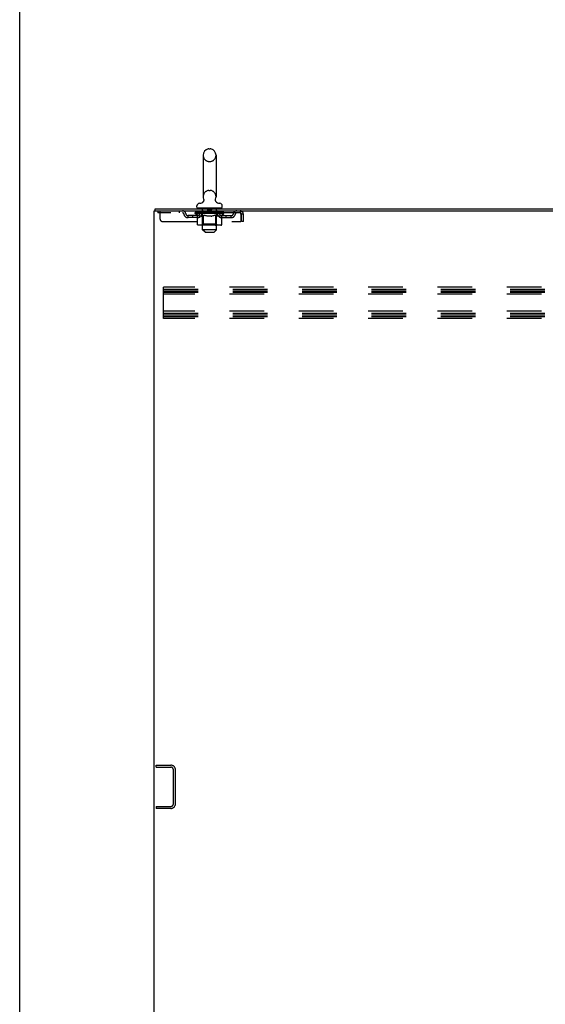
# Model space of a CAD drawing. Header units: inches. Extents: x 0 to 327, y 0 to 212.
# Tile 16 of 35: x 0 to 27, y 109 to 160. Entities that reach past the tile are written whole.
import ezdxf

# ---------------------------------------------------------------- set-up
doc = ezdxf.new("R2010")
doc.units = ezdxf.units.IN
doc.header["$LTSCALE"] = 17.980769
doc.header["$MEASUREMENT"] = 0
doc.linetypes.add('HIDDEN', pattern=[0.2, 0.1, -0.1])
doc.layers.get('0').update_dxf_attribs({"linetype": 'CONTINUOUS'})
doc.layers.add('DEFAULT_2', color=8, linetype='HIDDEN')

msp = doc.modelspace()

# ---------------------------------------------------------------- linework, layer by layer
at = {"color": 7, "linetype": 'Continuous'}
for p, q in [((0, 0), (0, 211.538)), ((9.515, 153.403), (9.515, 151.243)), ((9.811, 153.733), (9.887, 153.733)), ((10.183, 153.403), (10.183, 151.243)), ((9.194, 150.711), (9.194, 150.766)), ((9.492, 150.966), (9.488, 150.963)), ((10.504, 150.711), (10.504, 150.766)), ((7.026, 150.517), (7.026, 150.621)), ((9.254, 150.621), (9.254, 150.651)), ((10.444, 150.651), (9.254, 150.651)), ((10.444, 150.621), (10.444, 150.651))]:
    msp.add_line(p, q, dxfattribs=at)
at = {"color": 3, "linetype": 'Continuous'}
for p, q in [((6.974, 60.725), (6.974, 150.517)), ((6.974, 150.517), (42.748, 150.517)), ((7.026, 150.621), (42.748, 150.621))]:
    msp.add_line(p, q, dxfattribs=at)
at = {"color": 7, "linetype": 'Continuous'}
for points in [[(9.536, 151.125), (9.538, 151.121), (9.539, 151.116), (9.541, 151.111), (9.542, 151.107), (9.543, 151.102), (9.544, 151.097), (9.544, 151.091), (9.545, 151.086), (9.545, 151.081), (9.545, 151.076), (9.545, 151.071), (9.545, 151.066), (9.544, 151.061), (9.544, 151.056), (9.543, 151.051), (9.542, 151.046), (9.541, 151.041), (9.539, 151.036), (9.538, 151.031), (9.536, 151.027), (9.534, 151.022), (9.532, 151.017), (9.53, 151.013), (9.528, 151.008), (9.525, 151.004), (9.522, 150.999), (9.52, 150.995), (9.517, 150.991), (9.513, 150.987), (9.51, 150.983), (9.507, 150.98), (9.503, 150.976), (9.499, 150.972), (9.496, 150.969), (9.492, 150.966)], [(10.21, 150.963), (10.207, 150.966), (10.203, 150.969), (10.199, 150.972), (10.195, 150.976), (10.192, 150.979), (10.188, 150.983), (10.185, 150.987), (10.182, 150.991), (10.179, 150.995), (10.176, 150.999), (10.173, 151.004), (10.17, 151.008), (10.168, 151.013), (10.166, 151.017), (10.164, 151.022), (10.162, 151.026), (10.16, 151.031), (10.159, 151.036), (10.157, 151.041), (10.156, 151.046), (10.155, 151.051), (10.154, 151.056), (10.154, 151.061), (10.153, 151.066), (10.153, 151.071), (10.153, 151.076), (10.153, 151.081), (10.153, 151.086), (10.154, 151.091), (10.154, 151.097), (10.155, 151.102), (10.156, 151.107), (10.157, 151.111), (10.159, 151.116), (10.16, 151.121), (10.162, 151.125)]]:
    msp.add_lwpolyline(points, dxfattribs=at)
for centre, radius, start, end in [((9.849, 153.403), 0.334, 102.4284, 180), ((9.811, 153.576), 0.157, 90, 102.4284), ((9.887, 153.576), 0.157, 77.5716, 90), ((9.849, 153.403), 0.334, 0, 77.5716), ((9.334, 150.766), 0.14, 92.9727, 180), ((9.311, 151.205), 0.3, 272.9727, 320.1837), ((9.849, 151.243), 0.334, 180, 200.613), ((10.387, 151.205), 0.3, 219.8182, 267.0273), ((9.849, 151.243), 0.334, 339.387, 360), ((10.364, 150.766), 0.14, 0, 87.0273), ((9.254, 150.711), 0.06, 180, 270), ((10.444, 150.711), 0.06, 270, 360)]:
    msp.add_arc(centre, radius, start, end, dxfattribs=at)
at = {"layer": 'DEFAULT_2', "color": 8, "linetype": 'HIDDEN'}
for p, q in [((9.811, 153.073), (9.887, 153.073)), ((9.811, 151.573), (9.887, 151.573)), ((7.162, 150.517), (7.162, 150.413)), ((11.432, 150.413), (7.162, 150.413)), ((7.287, 150.08), (7.287, 150.517)), ((8.262, 150.517), (8.262, 150.413)), ((8.735, 150.162), (8.735, 150.266)), ((9.217, 150.266), (8.735, 150.266)), ((8.985, 150.162), (8.985, 150.266)), ((9.106, 150.37), (9.106, 150.417)), ((9.106, 150.417), (9.462, 150.417)), ((9.213, 150.295), (9.106, 150.37)), ((10.593, 150.37), (9.106, 150.37)), ((9.107, 150.417), (9.107, 150.422)), ((9.247, 150.421), (9.107, 150.422)), ((9.117, 150.417), (9.117, 150.425)), ((9.127, 150.413), (9.127, 150.417)), ((9.138, 150.413), (9.138, 150.417)), ((9.139, 150.413), (9.139, 150.417)), ((9.15, 150.417), (9.15, 150.425)), ((9.17, 150.413), (9.17, 150.417)), ((9.172, 150.413), (9.172, 150.417)), ((9.205, 150.417), (9.205, 150.425)), ((9.213, 149.815), (9.213, 150.295)), ((9.213, 150.295), (9.233, 150.281)), ((9.223, 150.413), (9.223, 150.417)), ((9.226, 150.413), (9.226, 150.417)), ((9.253, 150.27), (9.233, 150.281)), ((9.247, 150.417), (9.247, 150.421)), ((9.272, 150.26), (9.253, 150.27)), ((9.292, 150.251), (9.272, 150.26)), ((9.28, 150.417), (9.28, 150.425)), ((9.281, 150.413), (9.281, 150.417)), ((9.282, 150.413), (9.282, 150.417)), ((9.285, 150.413), (9.285, 150.417)), ((9.311, 150.245), (9.291, 150.251)), ((9.294, 150.413), (9.294, 150.417)), ((9.294, 150.413), (9.294, 150.417)), ((9.298, 150.413), (9.298, 150.417)), ((9.302, 150.413), (9.302, 150.418)), ((9.305, 150.413), (9.305, 150.417)), ((9.33, 150.24), (9.31, 150.245)), ((9.325, 150.413), (9.325, 150.417)), ((9.343, 150.413), (9.343, 150.417)), ((9.345, 150.413), (9.345, 150.42)), ((9.371, 150.417), (9.371, 150.425)), ((9.371, 150.413), (9.371, 150.417)), ((9.383, 150.413), (9.383, 150.417)), ((9.388, 150.413), (9.388, 150.417)), ((9.396, 150.413), (9.396, 150.417)), ((9.411, 150.413), (9.411, 150.422)), ((9.412, 150.413), (9.412, 150.517)), ((9.415, 150.24), (9.434, 150.245)), ((9.432, 150.413), (9.432, 150.417)), ((9.453, 150.251), (9.434, 150.245)), ((9.435, 150.413), (9.435, 150.417)), ((9.473, 150.26), (9.453, 150.251)), ((9.462, 150.413), (9.462, 150.417)), ((9.492, 150.27), (9.472, 150.26)), ((9.541, 150.417), (9.475, 150.417)), ((9.477, 150.417), (9.477, 150.425)), ((9.483, 149.818), (9.483, 150.367)), ((9.484, 149.531), (9.484, 150.621)), ((9.485, 150.413), (9.485, 150.417)), ((9.491, 150.413), (9.491, 150.417)), ((9.511, 150.281), (9.491, 150.27)), ((9.498, 150.413), (9.498, 150.423)), ((9.505, 150.413), (9.505, 150.417)), ((9.531, 150.295), (9.511, 150.281)), ((9.517, 150.413), (9.517, 150.417)), ((9.531, 149.815), (9.531, 150.295)), ((9.531, 150.295), (9.571, 150.281)), ((9.541, 150.413), (9.541, 150.417)), ((9.628, 150.417), (9.566, 150.417)), ((9.611, 150.27), (9.571, 150.281)), ((9.589, 150.413), (9.589, 150.417)), ((9.595, 150.417), (9.595, 150.425)), ((9.599, 150.413), (9.599, 150.417)), ((9.602, 150.413), (9.602, 150.424)), ((9.605, 150.413), (9.605, 150.417)), ((9.649, 150.26), (9.61, 150.27)), ((9.615, 150.413), (9.615, 150.417)), ((9.628, 150.413), (9.628, 150.417)), ((9.688, 150.251), (9.649, 150.26)), ((9.723, 150.417), (9.665, 150.417)), ((9.681, 150.413), (9.681, 150.417)), ((9.726, 150.245), (9.687, 150.251)), ((9.714, 150.417), (9.849, 150.425)), ((9.72, 150.417), (9.72, 150.425)), ((9.721, 150.425), (9.72, 150.425)), ((9.721, 150.417), (9.721, 150.425)), ((9.721, 150.413), (9.721, 150.417)), ((9.723, 150.413), (9.723, 150.417)), ((9.764, 150.24), (9.725, 150.245)), ((9.726, 150.413), (9.726, 150.417)), ((9.727, 150.413), (9.727, 150.417)), ((9.744, 150.641), (9.744, 150.561)), ((9.944, 150.551), (9.754, 150.551)), ((9.821, 150.417), (9.77, 150.417)), ((9.778, 150.413), (9.778, 150.417)), ((9.821, 150.413), (9.821, 150.417)), ((9.846, 150.417), (9.846, 150.417)), ((9.846, 150.413), (9.846, 150.417)), ((9.846, 150.413), (9.846, 150.417)), ((9.849, 150.417), (9.849, 150.425)), ((9.984, 150.417), (9.849, 150.425)), ((9.852, 150.413), (9.852, 150.417)), ((9.852, 150.413), (9.852, 150.417)), ((9.852, 150.417), (9.852, 150.417)), ((9.877, 150.413), (9.877, 150.417)), ((9.877, 150.417), (9.928, 150.417)), ((9.92, 150.413), (9.92, 150.417)), ((9.935, 150.24), (9.973, 150.245)), ((9.954, 150.641), (9.954, 150.561)), ((9.971, 150.413), (9.971, 150.417)), ((10.011, 150.251), (9.972, 150.245)), ((9.973, 150.413), (9.973, 150.417)), ((9.976, 150.413), (9.976, 150.417)), ((9.976, 150.417), (10.033, 150.417)), ((9.978, 150.417), (9.978, 150.425)), ((9.978, 150.417), (9.978, 150.425)), ((9.978, 150.425), (9.978, 150.425)), ((9.978, 150.413), (9.978, 150.417)), ((10.049, 150.26), (10.011, 150.251)), ((10.017, 150.413), (10.017, 150.417)), ((10.088, 150.27), (10.049, 150.26)), ((10.07, 150.413), (10.07, 150.417)), ((10.07, 150.417), (10.132, 150.417)), ((10.083, 150.413), (10.083, 150.417)), ((10.127, 150.281), (10.087, 150.27)), ((10.093, 150.413), (10.093, 150.417)), ((10.096, 150.413), (10.096, 150.424)), ((10.099, 150.413), (10.099, 150.417)), ((10.103, 150.417), (10.103, 150.425)), ((10.109, 150.413), (10.109, 150.417)), ((10.167, 150.295), (10.127, 150.281)), ((10.158, 150.413), (10.158, 150.417)), ((10.158, 150.417), (10.223, 150.417)), ((10.167, 149.815), (10.167, 150.295)), ((10.167, 150.295), (10.187, 150.281)), ((10.181, 150.413), (10.181, 150.417)), ((10.207, 150.27), (10.187, 150.281)), ((10.193, 150.413), (10.193, 150.417)), ((10.2, 150.413), (10.2, 150.423)), ((10.226, 150.26), (10.206, 150.27)), ((10.207, 150.413), (10.207, 150.417)), ((10.213, 150.413), (10.213, 150.417)), ((10.214, 149.531), (10.214, 150.621)), ((10.215, 149.818), (10.215, 150.367)), ((10.221, 150.417), (10.221, 150.425)), ((10.245, 150.251), (10.226, 150.26)), ((10.236, 150.413), (10.236, 150.417)), ((10.236, 150.417), (10.465, 150.417)), ((10.264, 150.245), (10.245, 150.251)), ((10.263, 150.413), (10.263, 150.417)), ((10.283, 150.24), (10.264, 150.245)), ((10.266, 150.413), (10.266, 150.417)), ((10.287, 150.413), (10.287, 150.517)), ((10.287, 150.413), (10.287, 150.422)), ((10.302, 150.413), (10.302, 150.417)), ((10.31, 150.413), (10.31, 150.417)), ((10.315, 150.413), (10.315, 150.417)), ((10.327, 150.417), (10.327, 150.425)), ((10.327, 150.413), (10.327, 150.417)), ((10.353, 150.413), (10.353, 150.42)), ((10.355, 150.413), (10.355, 150.417)), ((10.369, 150.24), (10.388, 150.245)), ((10.373, 150.413), (10.373, 150.417)), ((10.407, 150.251), (10.388, 150.245)), ((10.393, 150.413), (10.393, 150.417)), ((10.397, 150.413), (10.397, 150.418)), ((10.4, 150.413), (10.4, 150.417)), ((10.404, 150.413), (10.404, 150.417)), ((10.404, 150.413), (10.404, 150.417)), ((10.426, 150.26), (10.407, 150.251)), ((10.414, 150.413), (10.414, 150.417)), ((10.417, 150.413), (10.417, 150.417)), ((10.417, 150.413), (10.417, 150.417)), ((10.419, 150.417), (10.419, 150.425)), ((10.445, 150.27), (10.426, 150.26)), ((10.465, 150.281), (10.445, 150.27)), ((10.485, 150.295), (10.465, 150.281)), ((10.472, 150.413), (10.472, 150.417)), ((10.476, 150.413), (10.476, 150.417)), ((10.481, 150.266), (10.964, 150.266)), ((10.485, 150.295), (10.593, 150.37)), ((10.485, 149.815), (10.485, 150.295)), ((10.493, 150.417), (10.493, 150.425)), ((10.526, 150.413), (10.526, 150.417)), ((10.528, 150.413), (10.528, 150.417)), ((10.548, 150.417), (10.548, 150.425)), ((10.559, 150.413), (10.559, 150.417)), ((10.56, 150.413), (10.56, 150.417)), ((10.571, 150.413), (10.571, 150.417)), ((10.581, 150.417), (10.581, 150.425)), ((10.593, 150.37), (10.593, 150.425)), ((10.714, 150.162), (10.714, 150.266)), ((10.964, 150.162), (10.964, 150.266)), ((11.432, 150.517), (11.432, 150.413)), ((11.46, 150.387), (11.465, 150.35)), ((11.46, 150.364), (11.465, 150.35)), ((11.465, 150.35), (11.465, 149.955)), ((11.495, 149.955), (11.495, 150.35)), ((11.599, 150.35), (11.495, 150.35)), ((11.599, 149.955), (11.599, 150.35)), ((7.412, 149.955), (11.465, 149.955)), ((9.217, 150.162), (8.735, 150.162)), ((10.435, 149.772), (9.263, 149.772)), ((9.415, 150.24), (9.33, 150.24)), ((9.483, 149.818), (9.437, 149.772)), ((10.215, 149.818), (9.483, 149.818)), ((9.935, 150.24), (9.764, 150.24)), ((10.142, 149.772), (10.145, 149.772)), ((10.151, 149.775), (10.154, 149.777)), ((10.154, 149.777), (10.156, 149.78)), ((10.161, 149.787), (10.163, 149.792)), ((10.163, 149.792), (10.165, 149.797)), ((10.215, 149.818), (10.262, 149.772)), ((10.369, 150.24), (10.283, 150.24)), ((10.481, 150.162), (10.964, 150.162)), ((11.599, 149.955), (11.495, 149.955)), ((9.614, 149.401), (9.484, 149.531)), ((10.214, 149.531), (9.484, 149.531)), ((9.614, 149.401), (10.084, 149.401)), ((10.084, 149.401), (10.214, 149.531)), ((7.453, 144.934), (7.453, 146.559)), ((41.453, 146.559), (7.453, 146.559)), ((7.453, 146.455), (41.453, 146.455)), ((7.453, 146.371), (41.453, 146.371)), ((7.453, 146.288), (41.453, 146.288)), ((41.453, 146.184), (7.453, 146.184)), ((41.453, 145.309), (7.453, 145.309)), ((7.453, 145.205), (41.453, 145.205)), ((7.453, 145.121), (41.453, 145.121)), ((7.453, 145.038), (41.453, 145.038)), ((41.453, 144.934), (7.453, 144.934)), ((7.078, 121.642), (7.078, 121.746)), ((7.078, 121.746), (7.832, 121.746)), ((7.078, 121.642), (7.832, 121.642)), ((7.974, 119.743), (7.974, 121.5)), ((8.078, 119.743), (8.078, 121.5)), ((7.078, 119.6), (7.078, 119.496)), ((7.078, 119.6), (7.832, 119.6)), ((7.832, 119.496), (7.078, 119.496))]:
    msp.add_line(p, q, dxfattribs=at)
for points in [[(11.432, 150.517), (11.434, 150.516), (11.437, 150.513), (11.439, 150.508), (11.441, 150.501), (11.444, 150.492), (11.446, 150.481), (11.449, 150.468), (11.451, 150.454), (11.453, 150.439), (11.456, 150.423), (11.458, 150.405), (11.46, 150.387)], [(11.432, 150.413), (11.434, 150.413), (11.437, 150.412), (11.439, 150.41), (11.441, 150.407), (11.444, 150.404), (11.446, 150.399), (11.449, 150.395), (11.451, 150.39), (11.453, 150.384), (11.456, 150.378), (11.458, 150.371), (11.46, 150.364)], [(9.263, 149.772), (9.257, 149.772), (9.251, 149.773), (9.246, 149.775), (9.24, 149.777), (9.235, 149.78), (9.229, 149.783), (9.225, 149.787), (9.221, 149.792), (9.218, 149.797), (9.215, 149.803), (9.214, 149.809), (9.213, 149.815)], [(9.556, 149.772), (9.553, 149.772), (9.55, 149.773), (9.547, 149.775), (9.544, 149.777), (9.542, 149.78), (9.539, 149.783), (9.537, 149.787), (9.535, 149.792), (9.533, 149.797), (9.532, 149.803), (9.532, 149.809), (9.531, 149.815)], [(10.145, 149.772), (10.148, 149.773), (10.151, 149.775)], [(10.156, 149.78), (10.159, 149.783), (10.161, 149.787)], [(10.165, 149.797), (10.166, 149.803), (10.167, 149.809), (10.167, 149.815)], [(10.166, 149.803), (10.167, 149.809), (10.167, 149.815)], [(10.435, 149.772), (10.441, 149.772), (10.447, 149.773), (10.453, 149.775), (10.458, 149.777), (10.464, 149.78), (10.469, 149.783), (10.473, 149.787), (10.477, 149.792), (10.48, 149.797), (10.483, 149.803), (10.484, 149.809), (10.485, 149.815)]]:
    msp.add_lwpolyline(points, dxfattribs=at)
for centre, radius, start, end in [((9.849, 153.403), 0.334, 180, 257.5716), ((9.849, 153.403), 0.334, 282.4284, 360), ((9.811, 153.23), 0.157, 257.5716, 270), ((9.887, 153.23), 0.157, 270, 282.4284), ((9.849, 151.243), 0.334, 102.4284, 180), ((9.811, 151.416), 0.157, 90, 102.4284), ((9.887, 151.416), 0.157, 77.5716, 90), ((9.849, 151.243), 0.334, 0, 77.5716), ((8.445, 150.35), 0.167, 8.0716, 90), ((8.446, 150.351), 0.0625, 7.9863, 90), ((8.735, 150.391), 0.229, 187.9863, 270), ((8.735, 150.391), 0.125, 188.0716, 270), ((9.217, 150.391), 0.125, 270, 351.9284), ((9.217, 150.391), 0.229, 270, 352.0137), ((9.507, 150.35), 0.167, 90, 171.9284), ((9.437, 150.367), 0.0466, 0, 90), ((9.506, 150.351), 0.0625, 90, 172.0137), ((9.454, 150.621), 0.03, 0, 90), ((9.734, 150.641), 0.01, 0, 90), ((9.754, 150.561), 0.01, 180, 270), ((9.944, 150.561), 0.01, 270, 360), ((9.964, 150.641), 0.01, 90, 180), ((10.192, 150.35), 0.167, 8.0716, 90), ((10.192, 150.351), 0.0625, 7.9863, 90), ((10.244, 150.621), 0.03, 90, 180), ((10.262, 150.367), 0.0466, 90, 180), ((10.481, 150.391), 0.229, 187.9863, 270), ((10.481, 150.391), 0.125, 188.0716, 270), ((10.964, 150.391), 0.125, 270, 351.9284), ((10.964, 150.391), 0.229, 270, 352.0137), ((11.253, 150.35), 0.167, 90, 171.9284), ((11.252, 150.351), 0.0625, 90, 172.0137), ((11.432, 150.35), 0.167, 0, 90), ((11.432, 150.35), 0.063, 0, 90), ((7.412, 150.08), 0.125, 180, 270), ((7.832, 121.5), 0.246, 0, 90), ((7.832, 121.5), 0.142, 0, 90), ((7.832, 119.743), 0.246, 270, 360), ((7.832, 119.743), 0.142, 270, 360)]:
    msp.add_arc(centre, radius, start, end, dxfattribs=at)
for centre, major_axis, ratio, start_param, end_param in [((9.849, 150.425), (0.743, 0.008), 0.059247, 9.249624, 9.431866), ((9.849, 150.425), (0.744, 0), 0.060167, -3.084065, -2.96706), ((9.849, 150.425), (0.743, 0.015), 0.056515, 2.79136, 2.965893), ((9.134, 150.411), (0.232, -0.002), 0.059247, 0.601702, 1.645657), ((9.054, 150.411), (0.232, 0.002), 0.059247, 0.251393, 1.295349), ((9.849, 150.425), (0.743, -0.008), 0.059247, -2.966439, -2.791906), ((9.054, 150.403), (0.232, 0.005), 0.056515, 1.199244, 1.294804), ((9.134, 150.403), (0.232, 0), 0.060167, 1.549477, 1.645036), ((9.138, 150.406), (0.192, 0.002), 0.059247, 1.051627, 1.625044), ((9.082, 150.403), (0.232, 0.002), 0.059247, 1.16236, 1.374323), ((9.115, 150.406), (0.192, 0.004), 0.056515, 0.876548, 1.449966), ((9.183, 150.406), (0.192, 0), 0.060167, 1.226781, 1.800198), ((9.849, 150.425), (0.743, 0.022), 0.052059, 2.616423, 2.790956), ((9.207, 150.411), (0.232, -0.005), 0.056515, 0.77678, 1.820736), ((9.05, 150.411), (0.232, 0.005), 0.056515, 0.076315, 1.120271), ((9.849, 150.425), (0.743, -0.015), 0.056515, -2.79136, -2.616827), ((9.05, 150.403), (0.232, 0.007), 0.052059, 1.024308, 1.119867), ((9.207, 150.403), (0.232, -0.002), 0.059247, 1.724631, 1.82019), ((9.114, 150.406), (0.192, 0.006), 0.052059, 0.701611, 1.275029), ((9.248, 150.406), (0.192, -0.002), 0.059247, 1.401935, 1.975352), ((9.849, 150.425), (0.743, 0.029), 0.046022, 2.441677, 2.61621), ((9.3, 150.411), (0.232, -0.007), 0.052059, 0.951717, 1.995673), ((9.07, 150.411), (0.232, 0.007), 0.052059, -0.098622, 0.945334), ((9.849, 150.425), (0.743, -0.022), 0.052059, -2.616423, -2.441891), ((9.07, 150.403), (0.232, 0.009), 0.046022, 0.849561, 0.945121), ((9.3, 150.403), (0.232, -0.005), 0.056515, 1.899709, 1.995269), ((9.136, 150.406), (0.192, 0.007), 0.046022, 0.526865, 1.100283), ((9.331, 150.406), (0.192, -0.004), 0.056515, 1.577013, 2.150431), ((9.082, 150.411), (0.232, 0), 0.060167, 0.426548, 0.780915), ((9.849, 150.425), (0.743, 0.034), 0.038593, 2.267147, 2.44168), ((9.41, 150.411), (0.232, -0.009), 0.046022, 1.126463, 2.170419), ((9.849, 150.425), (0.743, -0.029), 0.046022, -2.441677, -2.267144), ((9.113, 150.411), (0.232, 0.009), 0.046022, -0.273368, 0.770588), ((9.113, 150.403), (0.232, 0.011), 0.038593, 0.675031, 0.77059), ((9.41, 150.403), (0.232, -0.007), 0.052059, 2.074646, 2.170205), ((9.179, 150.406), (0.192, 0.009), 0.038593, 0.352335, 0.925752), ((9.43, 150.406), (0.192, -0.006), 0.052059, 1.75195, 2.325367), ((9.849, 150.425), (0.743, 0.039), 0.030002, 2.09283, 2.267363), ((9.533, 150.411), (0.232, -0.011), 0.038593, 1.300994, 2.344949), ((9.849, 150.425), (0.743, -0.034), 0.038593, -2.267147, -2.092614), ((9.18, 150.411), (0.232, 0.011), 0.038593, -0.447899, 0.596057), ((9.18, 150.403), (0.232, 0.012), 0.030002, 0.500714, 0.596274), ((9.533, 150.403), (0.232, -0.009), 0.046022, 2.249392, 2.344952), ((9.242, 150.406), (0.192, 0.01), 0.030002, 0.178018, 0.751436), ((9.542, 150.406), (0.192, -0.007), 0.046022, 1.926696, 2.500114), ((9.266, 150.411), (0.232, 0.012), 0.030002, -0.622215, 0.421741), ((9.849, 150.425), (0.743, 0.042), 0.020513, 1.918702, 2.093235), ((9.665, 150.411), (0.232, -0.012), 0.030002, 1.47531, 2.519266), ((9.849, 150.425), (0.743, -0.039), 0.030002, -2.09283, -1.918297), ((9.266, 150.403), (0.232, 0.013), 0.020513, 0.326586, 0.422146), ((9.665, 150.403), (0.232, -0.011), 0.038593, 2.423923, 2.519482), ((9.324, 150.406), (0.192, 0.011), 0.020513, 0.00389, 0.577307), ((9.663, 150.406), (0.192, -0.009), 0.038593, 2.101227, 2.674644), ((9.37, 150.411), (0.232, 0.013), 0.020513, -0.796343, 0.247613), ((9.849, 150.425), (0.743, 0.044), 0.010411, 1.744712, 1.919245), ((9.804, 150.411), (0.232, -0.013), 0.020513, 1.649438, 2.693394), ((9.849, 150.425), (0.743, -0.042), 0.020513, -1.918702, -1.744169), ((9.37, 150.403), (0.232, 0.014), 0.010411, 0.152596, 0.248156), ((9.804, 150.403), (0.232, -0.012), 0.030002, 2.598239, 2.693799), ((9.422, 150.406), (0.192, 0.011), 0.010411, 6.113086, 6.686503), ((9.789, 150.406), (0.192, -0.01), 0.030002, 2.275543, 2.848961), ((9.489, 150.411), (0.232, 0.014), 0.010411, -0.970333, -0.000837), ((9.943, 150.411), (0.232, -0.014), 0.010411, 1.823428, 2.867384), ((9.849, 150.425), (0.743, -0.044), 0.010411, -1.744712, -1.570179), ((9.943, 150.403), (0.232, -0.013), 0.020513, 2.772368, 2.867927), ((9.918, 150.406), (0.192, -0.011), 0.020513, 2.449671, 3.023089), ((9.755, 150.411), (0.232, 0.014), 0.010411, 0.274209, 1.318165), ((9.654, 150.406), (0.192, 0.011), 0.010411, -0.000452, 0.517932), ((9.618, 150.403), (0.232, 0.014), 0.010411, 0.099676, 0.195236), ((9.849, 150.425), (0.743, 0.044), 0.010411, -1.571413, -1.39688), ((10.08, 150.403), (0.232, -0.014), 0.010411, 2.946357, 3.041917), ((10.044, 150.406), (0.192, -0.011), 0.010411, 2.623661, 3.142044), ((9.895, 150.411), (0.232, 0.013), 0.020513, 0.448199, 1.492154), ((9.78, 150.406), (0.192, 0.011), 0.020513, 0.118504, 0.691921), ((9.755, 150.403), (0.232, 0.013), 0.020513, 0.273666, 0.369225), ((9.849, 150.425), (0.743, 0.042), 0.020513, -1.397424, -1.222891), ((10.209, 150.411), (0.232, -0.014), 0.010411, -3.140756, -2.17126), ((9.849, 150.425), (0.743, -0.044), 0.010411, 1.222347, 1.39688), ((10.033, 150.411), (0.232, 0.012), 0.030002, 0.622327, 1.666283), ((9.909, 150.406), (0.192, 0.01), 0.030002, 0.292632, 0.86605), ((10.276, 150.406), (0.192, -0.011), 0.010411, 2.738275, 3.311692), ((10.328, 150.411), (0.232, -0.013), 0.020513, 2.89398, 3.937936), ((9.895, 150.403), (0.232, 0.012), 0.030002, 0.447794, 0.543354), ((10.328, 150.403), (0.232, -0.014), 0.010411, 2.893437, 2.988996), ((9.849, 150.425), (0.743, 0.039), 0.030002, -1.223295, -1.048762), ((9.849, 150.425), (0.743, -0.042), 0.020513, 1.048358, 1.222891), ((10.165, 150.411), (0.232, 0.011), 0.038593, 0.796643, 1.840599), ((10.036, 150.406), (0.192, 0.009), 0.038593, 0.466948, 1.040366), ((10.374, 150.406), (0.192, -0.011), 0.020513, 2.564285, 3.137703), ((10.432, 150.411), (0.232, -0.012), 0.030002, 2.719852, 3.763807), ((10.288, 150.411), (0.232, 0.009), 0.046022, 0.971174, 2.01513), ((10.033, 150.403), (0.232, 0.011), 0.038593, 0.62211, 0.71767), ((10.432, 150.403), (0.232, -0.013), 0.020513, 2.719447, 2.815007), ((9.849, 150.425), (0.743, 0.034), 0.038593, -1.048979, -0.874446), ((9.849, 150.425), (0.743, -0.039), 0.030002, 0.874229, 1.048762), ((10.157, 150.406), (0.192, 0.007), 0.046022, 0.641479, 1.214897), ((10.398, 150.411), (0.232, 0.007), 0.052059, 1.14592, 2.189876), ((10.456, 150.406), (0.192, -0.01), 0.030002, 2.390157, 2.963574), ((10.519, 150.411), (0.232, -0.011), 0.038593, 2.545535, 3.589491), ((10.268, 150.406), (0.192, 0.006), 0.052059, 0.816225, 1.389643), ((10.165, 150.403), (0.232, 0.009), 0.046022, 0.796641, 0.892201), ((10.519, 150.403), (0.232, -0.012), 0.030002, 2.545319, 2.640878), ((10.491, 150.411), (0.232, 0.005), 0.056515, 1.320857, 2.364813), ((9.849, 150.425), (0.743, 0.029), 0.046022, -0.874448, -0.699915), ((9.849, 150.425), (0.743, -0.034), 0.038593, 0.699913, 0.874446), ((10.585, 150.411), (0.232, -0.009), 0.046022, 2.371005, 3.41496), ((10.519, 150.406), (0.192, -0.009), 0.038593, 2.21584, 2.789258), ((10.367, 150.406), (0.192, 0.004), 0.056515, 0.991162, 1.564579), ((10.564, 150.411), (0.232, 0.002), 0.059247, 1.495935, 2.539891), ((10.628, 150.411), (0.232, -0.007), 0.052059, 2.196258, 3.240214), ((10.562, 150.406), (0.192, -0.007), 0.046022, 2.04131, 2.614727), ((10.288, 150.403), (0.232, 0.007), 0.052059, 0.971387, 1.066947), ((10.585, 150.403), (0.232, -0.011), 0.038593, 2.371002, 2.466562), ((10.616, 150.411), (0.232, 0), 0.060167, 1.671089, 2.715045), ((10.648, 150.411), (0.232, -0.005), 0.056515, 2.021322, 3.065278), ((10.45, 150.406), (0.192, 0.002), 0.059247, 1.16624, 1.739658), ((9.849, 150.425), (0.743, 0.022), 0.052059, -0.699702, -0.525169), ((9.849, 150.425), (0.743, -0.029), 0.046022, 0.525382, 0.699915), ((10.644, 150.411), (0.232, -0.002), 0.059247, 1.846243, 2.890199), ((10.584, 150.406), (0.192, -0.006), 0.052059, 1.866564, 2.439981), ((10.515, 150.406), (0.192, 0), 0.060167, 1.341394, 1.914812), ((10.583, 150.406), (0.192, -0.004), 0.056515, 1.691627, 2.265045), ((10.56, 150.406), (0.192, -0.002), 0.059247, 1.516549, 2.089966), ((10.398, 150.403), (0.232, 0.005), 0.056515, 1.146324, 1.241883), ((10.628, 150.403), (0.232, -0.009), 0.046022, 2.196472, 2.292031), ((9.849, 150.425), (0.743, 0.015), 0.056515, -0.524765, -0.350233), ((9.849, 150.425), (0.743, -0.022), 0.052059, 0.350636, 0.525169), ((10.491, 150.403), (0.232, 0.002), 0.059247, 1.321402, 1.416962), ((10.648, 150.403), (0.232, -0.007), 0.052059, 2.021726, 2.117285), ((9.849, 150.425), (0.743, 0.008), 0.059247, -0.349687, -0.175154), ((9.849, 150.425), (0.743, -0.015), 0.056515, 0.1757, 0.350233), ((10.564, 150.403), (0.232, 0), 0.060167, 1.496556, 1.592116), ((10.644, 150.403), (0.232, -0.005), 0.056515, 1.846789, 1.942348), ((10.616, 150.403), (0.232, -0.002), 0.059247, 1.67171, 1.76727), ((9.849, 150.425), (0.744, 0), 0.060167, -0.174533, 0), ((9.849, 150.425), (0.743, -0.008), 0.059247, 0.000621, 0.175154)]:
    msp.add_ellipse(centre, major_axis=major_axis, ratio=ratio, start_param=start_param, end_param=end_param, dxfattribs=at)

doc.saveas('drawing.dxf')
